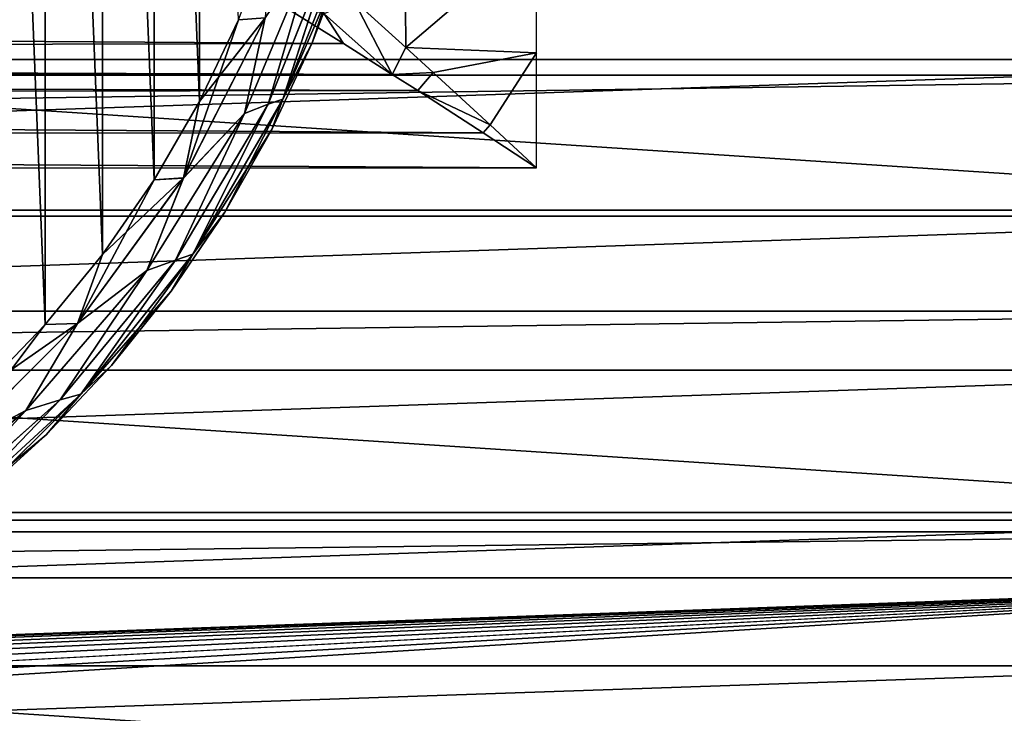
# Model space of a CAD drawing. Header units: millimetres. Extents: x -223 to 138, y -45 to 391.
# Tile 136 of 159: x 86 to 98, y -15 to -6. Entities that reach past the tile are written whole.
import ezdxf

# ---------------------------------------------------------------- set-up
doc = ezdxf.new("R2010")
doc.units = ezdxf.units.MM
doc.header["$LTSCALE"] = 81.481481
for name, color, linetype in [('112', 7, 'CONTINUOUS'), ('113', 7, 'CONTINUOUS'), ('12', 7, 'CONTINUOUS'), ('13', 7, 'CONTINUOUS'), ('25', 7, 'CONTINUOUS'), ('3', 7, 'CONTINUOUS'), ('37', 7, 'CONTINUOUS'), ('38', 7, 'CONTINUOUS'), ('39', 7, 'CONTINUOUS'), ('4', 7, 'CONTINUOUS'), ('40', 7, 'CONTINUOUS'), ('5', 7, 'CONTINUOUS')]:
    doc.layers.add(name, color=color, linetype=linetype)

msp = doc.modelspace()

# ---------------------------------------------------------------- linework, layer by layer
at = {"layer": '112', "color": 7, "linetype": 'CONTINUOUS', "true_color": 0xaaaaaa}
for points in [[(44.893, -6.254, -53.5), (105.464, -4.185, -53.5), (44.536, -4.185, -53.5), (44.893, -6.254, -53.5)], [(105.107, -6.254, -53.5), (105.464, -4.185, -53.5), (44.893, -6.254, -53.5), (105.107, -6.254, -53.5)], [(45.39, -8.295, -53.5), (105.107, -6.254, -53.5), (44.893, -6.254, -53.5), (45.39, -8.295, -53.5)], [(104.61, -8.295, -53.5), (105.107, -6.254, -53.5), (45.39, -8.295, -53.5), (104.61, -8.295, -53.5)], [(46.025, -10.296, -53.5), (104.61, -8.295, -53.5), (45.39, -8.295, -53.5), (46.025, -10.296, -53.5)], [(103.975, -10.296, -53.5), (104.61, -8.295, -53.5), (46.025, -10.296, -53.5), (103.975, -10.296, -53.5)], [(46.795, -12.249, -53.5), (103.975, -10.296, -53.5), (46.025, -10.296, -53.5), (46.795, -12.249, -53.5)], [(103.205, -12.25, -53.5), (103.975, -10.296, -53.5), (46.795, -12.249, -53.5), (103.205, -12.25, -53.5)], [(47.697, -14.146, -53.5), (103.205, -12.25, -53.5), (46.795, -12.249, -53.5), (47.697, -14.146, -53.5)], [(102.303, -14.146, -53.5), (103.205, -12.25, -53.5), (47.697, -14.146, -53.5), (102.303, -14.146, -53.5)], [(48.726, -15.976, -53.5), (102.303, -14.146, -53.5), (47.697, -14.146, -53.5), (48.726, -15.976, -53.5)], [(101.274, -15.976, -53.5), (102.303, -14.146, -53.5), (48.726, -15.976, -53.5), (101.274, -15.976, -53.5)]]:
    msp.add_3dface(points, dxfattribs=at)
at = {"layer": '113', "color": 7, "linetype": 'CONTINUOUS', "true_color": 0xaaaaaa}
for points in [[(106.478, -4.144, -73.5), (105.668, -8.218, -73.5), (43.522, -4.144, -73.5), (106.478, -4.144, -73.5)], [(105.668, -8.218, -73.5), (44.332, -8.218, -73.5), (43.522, -4.144, -73.5), (105.668, -8.218, -73.5)], [(105.668, -8.218, -73.5), (104.333, -12.15, -73.5), (44.332, -8.218, -73.5), (105.668, -8.218, -73.5)], [(104.333, -12.15, -73.5), (45.667, -12.15, -73.5), (44.332, -8.218, -73.5), (104.333, -12.15, -73.5)], [(104.333, -12.15, -73.5), (102.496, -15.875, -73.5), (45.667, -12.15, -73.5), (104.333, -12.15, -73.5)], [(102.496, -15.875, -73.5), (47.504, -15.875, -73.5), (45.667, -12.15, -73.5), (102.496, -15.875, -73.5)]]:
    msp.add_3dface(points, dxfattribs=at)
at = {"layer": '12', "color": 7, "linetype": 'CONTINUOUS', "true_color": 0xaaaaaa}
for points in [[(90.598, -6.098, 22.328), (90.576, -3.32, 22.91), (89.924, -5.49, 22.63), (90.598, -6.098, 22.328)], [(90.576, -3.32, 22.91), (90.598, -6.098, 22.328), (92.3, -4.647, 22.526), (90.576, -3.32, 22.91)], [(92.3, -4.647, 22.526), (90.598, -6.098, 22.328), (92.3, -6.171, 22.157), (92.3, -4.647, 22.526)], [(90.598, -6.098, 22.328), (90.955, -6.424, 22.179), (92.3, -6.171, 22.157), (90.598, -6.098, 22.328)], [(90.955, -6.424, 22.179), (91.698, -7.106, 21.894), (92.3, -6.171, 22.157), (90.955, -6.424, 22.179)], [(91.698, -7.106, 21.894), (92.3, -7.667, 21.685), (92.3, -6.171, 22.157), (91.698, -7.106, 21.894)]]:
    msp.add_3dface(points, dxfattribs=at)
at = {"layer": '13', "color": 7, "linetype": 'CONTINUOUS', "true_color": 0xaaaaaa}
for points in [[(88.77, -5.412, 22.82), (24.512, -5.61, 22.69), (89.788, -6.048, 22.425), (88.77, -5.412, 22.82)], [(24.512, -5.61, 22.69), (23.574, -6.198, 22.341), (89.788, -6.048, 22.425), (24.512, -5.61, 22.69)], [(89.788, -6.048, 22.425), (23.574, -6.198, 22.341), (90.422, -6.45, 22.208), (89.788, -6.048, 22.425)], [(23.574, -6.198, 22.341), (23.176, -6.451, 22.207), (90.422, -6.45, 22.208), (23.574, -6.198, 22.341)], [(23.176, -6.451, 22.207), (22.697, -6.757, 22.058), (90.754, -6.661, 22.103), (23.176, -6.451, 22.207)], [(90.422, -6.45, 22.208), (23.176, -6.451, 22.207), (90.754, -6.661, 22.103), (90.422, -6.45, 22.208)], [(22.697, -6.757, 22.058), (21.927, -7.255, 21.84), (91.607, -7.212, 21.858), (22.697, -6.757, 22.058)], [(90.754, -6.661, 22.103), (22.697, -6.757, 22.058), (91.607, -7.212, 21.858), (90.754, -6.661, 22.103)], [(21.3, -7.667, 21.685), (92.3, -7.667, 21.685), (21.927, -7.255, 21.84), (21.3, -7.667, 21.685)], [(21.927, -7.255, 21.84), (92.3, -7.667, 21.685), (91.607, -7.212, 21.858), (21.927, -7.255, 21.84)]]:
    msp.add_3dface(points, dxfattribs=at)
at = {"layer": '25', "color": 7, "linetype": 'CONTINUOUS', "true_color": 0xaaaaaa}
for points in [[(88.77, -5.412, 22.82), (89.788, -6.048, 22.425), (89.539, -5.662, 22.637), (88.77, -5.412, 22.82)], [(90.422, -6.45, 22.208), (89.924, -5.49, 22.63), (89.539, -5.662, 22.637), (90.422, -6.45, 22.208)], [(90.598, -6.098, 22.328), (89.924, -5.49, 22.63), (90.422, -6.45, 22.208), (90.598, -6.098, 22.328)], [(89.788, -6.048, 22.425), (90.422, -6.45, 22.208), (89.539, -5.662, 22.637), (89.788, -6.048, 22.425)], [(90.955, -6.424, 22.179), (90.598, -6.098, 22.328), (90.422, -6.45, 22.208), (90.955, -6.424, 22.179)], [(90.955, -6.424, 22.179), (90.422, -6.45, 22.208), (90.754, -6.661, 22.103), (90.955, -6.424, 22.179)], [(91.698, -7.106, 21.894), (90.955, -6.424, 22.179), (90.754, -6.661, 22.103), (91.698, -7.106, 21.894)], [(91.698, -7.106, 21.894), (90.754, -6.661, 22.103), (91.607, -7.212, 21.858), (91.698, -7.106, 21.894)], [(92.3, -7.667, 21.685), (91.698, -7.106, 21.894), (91.607, -7.212, 21.858), (92.3, -7.667, 21.685)]]:
    msp.add_3dface(points, dxfattribs=at)
at = {"layer": '3', "color": 7, "linetype": 'CONTINUOUS', "true_color": 0xaaaaaa}
for points in [[(106, 13, -38), (106, -13, -38), (-106, -13, -38), (106, 13, -38)], [(-106, 13, -38), (106, 13, -38), (-106, -13, -38), (-106, 13, -38)]]:
    msp.add_3dface(points, dxfattribs=at)
at = {"layer": '37', "color": 7, "linetype": 'CONTINUOUS', "true_color": 0xaaaaaa}
for points in [[(89.817, -4.88, -40.8), (89.383, -6.041, -40.8), (89.817, -4.88, -52.5), (89.817, -4.88, -40.8)], [(89.817, -4.88, -52.5), (89.383, -6.041, -40.8), (89.383, -6.041, -52.5), (89.817, -4.88, -52.5)], [(89.383, -6.041, -40.8), (88.857, -7.165, -40.8), (89.383, -6.041, -52.5), (89.383, -6.041, -40.8)], [(89.383, -6.041, -52.5), (88.857, -7.165, -40.8), (88.857, -7.165, -52.5), (89.383, -6.041, -52.5)], [(88.857, -7.165, -40.8), (88.244, -8.243, -40.8), (88.857, -7.165, -52.5), (88.857, -7.165, -40.8)], [(88.857, -7.165, -52.5), (88.244, -8.243, -40.8), (88.244, -8.243, -52.5), (88.857, -7.165, -52.5)], [(88.244, -8.243, -40.8), (87.547, -9.27, -40.8), (88.244, -8.243, -52.5), (88.244, -8.243, -40.8)], [(88.244, -8.243, -52.5), (87.547, -9.27, -40.8), (87.547, -9.27, -52.5), (88.244, -8.243, -52.5)], [(87.547, -9.27, -40.8), (86.771, -10.237, -40.8), (87.547, -9.27, -52.5), (87.547, -9.27, -40.8)], [(87.547, -9.27, -52.5), (86.771, -10.237, -40.8), (86.771, -10.237, -52.5), (87.547, -9.27, -52.5)], [(86.771, -10.237, -40.8), (85.921, -11.14, -40.8), (86.771, -10.237, -52.5), (86.771, -10.237, -40.8)], [(86.771, -10.237, -52.5), (85.921, -11.14, -40.8), (85.921, -11.14, -52.5), (86.771, -10.237, -52.5)], [(85.921, -11.14, -40.8), (85.001, -11.972, -40.8), (85.921, -11.14, -52.5), (85.921, -11.14, -40.8)], [(85.921, -11.14, -52.5), (85.001, -11.972, -40.8), (85.001, -11.972, -52.5), (85.921, -11.14, -52.5)]]:
    msp.add_3dface(points, dxfattribs=at)
at = {"layer": '38', "color": 7, "linetype": 'CONTINUOUS', "true_color": 0xaaaaaa}
for points in [[(85.908, 9.705, -39.8), (85.09, 10.553, -39.8), (85.908, -9.705, -39.8), (85.908, 9.705, -39.8)], [(85.908, -9.705, -39.8), (85.09, 10.553, -39.8), (85.09, -10.553, -39.8), (85.908, -9.705, -39.8)], [(86.656, 8.792, -39.8), (85.908, 9.705, -39.8), (86.656, -8.792, -39.8), (86.656, 8.792, -39.8)], [(86.656, -8.792, -39.8), (85.908, 9.705, -39.8), (85.908, -9.705, -39.8), (86.656, -8.792, -39.8)], [(87.327, 7.823, -39.8), (86.656, 8.792, -39.8), (87.327, -7.823, -39.8), (87.327, 7.823, -39.8)], [(87.327, -7.823, -39.8), (86.656, 8.792, -39.8), (86.656, -8.792, -39.8), (87.327, -7.823, -39.8)], [(87.918, 6.803, -39.8), (87.327, 7.823, -39.8), (87.918, -6.803, -39.8), (87.918, 6.803, -39.8)], [(87.918, -6.803, -39.8), (87.327, 7.823, -39.8), (87.327, -7.823, -39.8), (87.918, -6.803, -39.8)], [(88.425, -5.738, -39.8), (87.918, 6.803, -39.8), (87.918, -6.803, -39.8), (88.425, -5.738, -39.8)]]:
    msp.add_3dface(points, dxfattribs=at)
at = {"layer": '39', "color": 7, "linetype": 'CONTINUOUS', "true_color": 0xaaaaaa}
for points in [[(89, -6.77, -40.492), (89.817, -4.88, -40.8), (89.855, -4.6, -40.492), (89, -6.77, -40.492)], [(89, -6.77, -40.492), (89.855, -4.6, -40.492), (89.691, -4.649, -40.213), (89, -6.77, -40.492)], [(89, -6.77, -40.492), (89.691, -4.649, -40.213), (88.81, -6.837, -40.213), (89, -6.77, -40.492)], [(89.691, -4.649, -40.213), (89.43, -4.739, -39.991), (88.81, -6.837, -40.213), (89.691, -4.649, -40.213)], [(89.43, -4.739, -39.991), (88.772, -5.712, -39.849), (88.5, -6.958, -39.991), (89.43, -4.739, -39.991)], [(89.43, -4.739, -39.991), (88.5, -6.958, -39.991), (88.81, -6.837, -40.213), (89.43, -4.739, -39.991)], [(89.383, -6.041, -40.8), (89.817, -4.88, -40.8), (89, -6.77, -40.492), (89.383, -6.041, -40.8)], [(88.772, -5.712, -39.849), (87.918, -6.803, -39.8), (87.708, -7.797, -39.849), (88.772, -5.712, -39.849)], [(88.772, -5.712, -39.849), (87.708, -7.797, -39.849), (88.5, -6.958, -39.991), (88.772, -5.712, -39.849)], [(88.425, -5.738, -39.8), (87.918, -6.803, -39.8), (88.772, -5.712, -39.849), (88.425, -5.738, -39.8)], [(88.857, -7.165, -40.8), (89.383, -6.041, -40.8), (89, -6.77, -40.492), (88.857, -7.165, -40.8)], [(87.83, -8.788, -40.492), (88.857, -7.165, -40.8), (89, -6.77, -40.492), (87.83, -8.788, -40.492)], [(87.83, -8.788, -40.492), (89, -6.77, -40.492), (88.81, -6.837, -40.213), (87.83, -8.788, -40.492)], [(87.918, -6.803, -39.8), (87.327, -7.823, -39.8), (87.708, -7.797, -39.849), (87.918, -6.803, -39.8)], [(87.83, -8.788, -40.492), (88.81, -6.837, -40.213), (87.604, -8.865, -40.213), (87.83, -8.788, -40.492)], [(88.81, -6.837, -40.213), (88.5, -6.958, -39.991), (87.604, -8.865, -40.213), (88.81, -6.837, -40.213)], [(88.5, -6.958, -39.991), (87.708, -7.797, -39.849), (87.232, -9.003, -39.991), (88.5, -6.958, -39.991)], [(88.5, -6.958, -39.991), (87.232, -9.003, -39.991), (87.604, -8.865, -40.213), (88.5, -6.958, -39.991)], [(88.244, -8.243, -40.8), (88.857, -7.165, -40.8), (87.83, -8.788, -40.492), (88.244, -8.243, -40.8)], [(87.708, -7.797, -39.849), (86.656, -8.792, -39.8), (86.33, -9.69, -39.849), (87.708, -7.797, -39.849)], [(87.708, -7.797, -39.849), (86.33, -9.69, -39.849), (87.232, -9.003, -39.991), (87.708, -7.797, -39.849)], [(87.327, -7.823, -39.8), (86.656, -8.792, -39.8), (87.708, -7.797, -39.849), (87.327, -7.823, -39.8)], [(87.547, -9.27, -40.8), (88.244, -8.243, -40.8), (87.83, -8.788, -40.492), (87.547, -9.27, -40.8)], [(86.656, -8.792, -39.8), (85.908, -9.705, -39.8), (86.33, -9.69, -39.849), (86.656, -8.792, -39.8)], [(86.371, -10.609, -40.492), (87.547, -9.27, -40.8), (87.83, -8.788, -40.492), (86.371, -10.609, -40.492)], [(86.371, -10.609, -40.492), (87.83, -8.788, -40.492), (87.604, -8.865, -40.213), (86.371, -10.609, -40.492)], [(86.371, -10.609, -40.492), (87.604, -8.865, -40.213), (86.104, -10.685, -40.213), (86.371, -10.609, -40.492)], [(87.604, -8.865, -40.213), (87.232, -9.003, -39.991), (86.104, -10.685, -40.213), (87.604, -8.865, -40.213)], [(87.232, -9.003, -39.991), (86.33, -9.69, -39.849), (85.656, -10.822, -39.991), (87.232, -9.003, -39.991)], [(87.232, -9.003, -39.991), (85.656, -10.822, -39.991), (86.104, -10.685, -40.213), (87.232, -9.003, -39.991)], [(86.771, -10.237, -40.8), (87.547, -9.27, -40.8), (86.371, -10.609, -40.492), (86.771, -10.237, -40.8)], [(86.33, -9.69, -39.849), (85.09, -10.553, -39.8), (84.673, -11.345, -39.849), (86.33, -9.69, -39.849)], [(86.33, -9.69, -39.849), (84.673, -11.345, -39.849), (85.656, -10.822, -39.991), (86.33, -9.69, -39.849)], [(85.908, -9.705, -39.8), (85.09, -10.553, -39.8), (86.33, -9.69, -39.849), (85.908, -9.705, -39.8)], [(85.921, -11.14, -40.8), (86.771, -10.237, -40.8), (86.371, -10.609, -40.492), (85.921, -11.14, -40.8)], [(84.656, -12.19, -40.492), (85.921, -11.14, -40.8), (86.371, -10.609, -40.492), (84.656, -12.19, -40.492)], [(84.656, -12.19, -40.492), (86.371, -10.609, -40.492), (86.104, -10.685, -40.213), (84.656, -12.19, -40.492)], [(84.656, -12.19, -40.492), (86.104, -10.685, -40.213), (84.343, -12.254, -40.213), (84.656, -12.19, -40.492)], [(86.104, -10.685, -40.213), (85.656, -10.822, -39.991), (84.343, -12.254, -40.213), (86.104, -10.685, -40.213)], [(85.656, -10.822, -39.991), (84.673, -11.345, -39.849), (83.813, -12.369, -39.991), (85.656, -10.822, -39.991)], [(85.656, -10.822, -39.991), (83.813, -12.369, -39.991), (84.343, -12.254, -40.213), (85.656, -10.822, -39.991)], [(85.001, -11.972, -40.8), (85.921, -11.14, -40.8), (84.656, -12.19, -40.492), (85.001, -11.972, -40.8)]]:
    msp.add_3dface(points, dxfattribs=at)
at = {"layer": '4', "color": 7, "linetype": 'CONTINUOUS', "true_color": 0xaaaaaa}
for points in [[(106, -6.462, 22.073), (106, -3.261, 22.767), (-106, -6.462, 22.073), (106, -6.462, 22.073)], [(106, -3.261, 22.767), (-106, -3.261, 22.767), (-106, -6.462, 22.073), (106, -3.261, 22.767)], [(106, -9.53, 20.932), (106, -6.462, 22.073), (-106, -9.53, 20.932), (106, -9.53, 20.932)], [(106, -6.462, 22.073), (-106, -6.462, 22.073), (-106, -9.53, 20.932), (106, -6.462, 22.073)], [(106, -12.401, 19.37), (106, -9.53, 20.932), (-106, -12.401, 19.37), (106, -12.401, 19.37)], [(106, -9.53, 20.932), (-106, -9.53, 20.932), (-106, -12.401, 19.37), (106, -9.53, 20.932)], [(106, -15.023, 17.415), (106, -12.401, 19.37), (-106, -15.023, 17.415), (106, -15.023, 17.415)], [(106, -12.401, 19.37), (-106, -12.401, 19.37), (-106, -15.023, 17.415), (106, -12.401, 19.37)]]:
    msp.add_3dface(points, dxfattribs=at)
at = {"layer": '40', "color": 7, "linetype": 'CONTINUOUS', "true_color": 0xaaaaaa}
for points in [[(89.855, -4.6, -52.809), (89.383, -6.041, -52.5), (89, -6.77, -52.809), (89.855, -4.6, -52.809)], [(89.855, -4.6, -52.809), (89, -6.77, -52.809), (89.69, -4.65, -53.088), (89.855, -4.6, -52.809)], [(89.817, -4.88, -52.5), (89.383, -6.041, -52.5), (89.855, -4.6, -52.809), (89.817, -4.88, -52.5)], [(88.425, -5.738, -53.5), (88.844, -4.636, -53.5), (88.77, -5.712, -53.451), (88.425, -5.738, -53.5)], [(88.77, -5.712, -53.451), (89.43, -4.737, -53.309), (88.5, -6.957, -53.309), (88.77, -5.712, -53.451)], [(89.43, -4.737, -53.309), (88.809, -6.838, -53.088), (88.5, -6.957, -53.309), (89.43, -4.737, -53.309)], [(89.69, -4.65, -53.088), (89, -6.77, -52.809), (88.809, -6.838, -53.088), (89.69, -4.65, -53.088)], [(89.69, -4.65, -53.088), (88.809, -6.838, -53.088), (89.43, -4.737, -53.309), (89.69, -4.65, -53.088)], [(87.706, -7.798, -53.451), (88.425, -5.738, -53.5), (88.77, -5.712, -53.451), (87.706, -7.798, -53.451)], [(87.706, -7.798, -53.451), (88.77, -5.712, -53.451), (88.5, -6.957, -53.309), (87.706, -7.798, -53.451)], [(87.918, -6.803, -53.5), (88.425, -5.738, -53.5), (87.706, -7.798, -53.451), (87.918, -6.803, -53.5)], [(89.383, -6.041, -52.5), (88.857, -7.165, -52.5), (89, -6.77, -52.809), (89.383, -6.041, -52.5)], [(89, -6.77, -52.809), (88.244, -8.243, -52.5), (87.83, -8.788, -52.809), (89, -6.77, -52.809)], [(89, -6.77, -52.809), (87.83, -8.788, -52.809), (88.809, -6.838, -53.088), (89, -6.77, -52.809)], [(88.857, -7.165, -52.5), (88.244, -8.243, -52.5), (89, -6.77, -52.809), (88.857, -7.165, -52.5)], [(87.327, -7.823, -53.5), (87.918, -6.803, -53.5), (87.706, -7.798, -53.451), (87.327, -7.823, -53.5)], [(88.809, -6.838, -53.088), (87.83, -8.788, -52.809), (87.603, -8.865, -53.088), (88.809, -6.838, -53.088)], [(88.809, -6.838, -53.088), (87.603, -8.865, -53.088), (88.5, -6.957, -53.309), (88.809, -6.838, -53.088)], [(87.706, -7.798, -53.451), (88.5, -6.957, -53.309), (87.231, -9.002, -53.309), (87.706, -7.798, -53.451)], [(88.5, -6.957, -53.309), (87.603, -8.865, -53.088), (87.231, -9.002, -53.309), (88.5, -6.957, -53.309)], [(86.328, -9.691, -53.451), (87.327, -7.823, -53.5), (87.706, -7.798, -53.451), (86.328, -9.691, -53.451)], [(86.328, -9.691, -53.451), (87.706, -7.798, -53.451), (87.231, -9.002, -53.309), (86.328, -9.691, -53.451)], [(86.656, -8.793, -53.5), (87.327, -7.823, -53.5), (86.328, -9.691, -53.451), (86.656, -8.793, -53.5)], [(88.244, -8.243, -52.5), (87.547, -9.27, -52.5), (87.83, -8.788, -52.809), (88.244, -8.243, -52.5)], [(85.908, -9.704, -53.5), (86.656, -8.793, -53.5), (86.328, -9.691, -53.451), (85.908, -9.704, -53.5)], [(87.83, -8.788, -52.809), (86.771, -10.237, -52.5), (86.371, -10.609, -52.809), (87.83, -8.788, -52.809)], [(87.83, -8.788, -52.809), (86.371, -10.609, -52.809), (87.603, -8.865, -53.088), (87.83, -8.788, -52.809)], [(87.547, -9.27, -52.5), (86.771, -10.237, -52.5), (87.83, -8.788, -52.809), (87.547, -9.27, -52.5)], [(87.603, -8.865, -53.088), (86.371, -10.609, -52.809), (86.102, -10.685, -53.088), (87.603, -8.865, -53.088)], [(87.603, -8.865, -53.088), (86.102, -10.685, -53.088), (87.231, -9.002, -53.309), (87.603, -8.865, -53.088)], [(86.328, -9.691, -53.451), (87.231, -9.002, -53.309), (85.656, -10.822, -53.309), (86.328, -9.691, -53.451)], [(87.231, -9.002, -53.309), (86.102, -10.685, -53.088), (85.656, -10.822, -53.309), (87.231, -9.002, -53.309)], [(84.671, -11.346, -53.451), (85.908, -9.704, -53.5), (86.328, -9.691, -53.451), (84.671, -11.346, -53.451)], [(84.671, -11.346, -53.451), (86.328, -9.691, -53.451), (85.656, -10.822, -53.309), (84.671, -11.346, -53.451)], [(85.089, -10.553, -53.5), (85.908, -9.704, -53.5), (84.671, -11.346, -53.451), (85.089, -10.553, -53.5)], [(86.771, -10.237, -52.5), (85.921, -11.14, -52.5), (86.371, -10.609, -52.809), (86.771, -10.237, -52.5)], [(86.371, -10.609, -52.809), (85.001, -11.972, -52.5), (84.656, -12.19, -52.809), (86.371, -10.609, -52.809)], [(86.371, -10.609, -52.809), (84.656, -12.19, -52.809), (86.102, -10.685, -53.088), (86.371, -10.609, -52.809)], [(85.921, -11.14, -52.5), (85.001, -11.972, -52.5), (86.371, -10.609, -52.809), (85.921, -11.14, -52.5)], [(86.102, -10.685, -53.088), (84.656, -12.19, -52.809), (84.341, -12.255, -53.088), (86.102, -10.685, -53.088)], [(86.102, -10.685, -53.088), (84.341, -12.255, -53.088), (85.656, -10.822, -53.309), (86.102, -10.685, -53.088)], [(84.671, -11.346, -53.451), (85.656, -10.822, -53.309), (83.813, -12.369, -53.309), (84.671, -11.346, -53.451)], [(85.656, -10.822, -53.309), (84.341, -12.255, -53.088), (83.813, -12.369, -53.309), (85.656, -10.822, -53.309)]]:
    msp.add_3dface(points, dxfattribs=at)
at = {"layer": '5', "color": 7, "linetype": 'CONTINUOUS', "true_color": 0xaaaaaa}
for points in [[(-106, -13, -38), (106, -13, -38), (-57.951, -18.91, -17.457), (-106, -13, -38)], [(-57.951, -18.91, -17.457), (106, -13, -38), (-55.65, -18.91, -17.457), (-57.951, -18.91, -17.457)], [(-55.65, -18.91, -17.457), (106, -13, -38), (-53.375, -19.008, -17.117), (-55.65, -18.91, -17.457)], [(-53.375, -19.008, -17.117), (106, -13, -38), (-51.171, -19.203, -16.441), (-53.375, -19.008, -17.117)], [(-51.171, -19.203, -16.441), (106, -13, -38), (-49.08, -19.491, -15.44), (-51.171, -19.203, -16.441)], [(-49.08, -19.491, -15.44), (106, -13, -38), (-47.147, -19.868, -14.128), (-49.08, -19.491, -15.44)], [(-47.147, -19.868, -14.128), (106, -13, -38), (-45.424, -20.329, -12.528), (-47.147, -19.868, -14.128)], [(-45.424, -20.329, -12.528), (106, -13, -38), (-43.955, -20.862, -10.673), (-45.424, -20.329, -12.528)], [(-43.955, -20.862, -10.673), (106, -13, -38), (-42.779, -21.457, -8.605), (-43.955, -20.862, -10.673)], [(106, -13, -38), (-41.926, -22.103, -6.359), (-42.779, -21.457, -8.605), (106, -13, -38)], [(106, -13, -38), (106, -22.103, -6.359), (-41.926, -22.103, -6.359), (106, -13, -38)]]:
    msp.add_3dface(points, dxfattribs=at)

doc.saveas('drawing.dxf')
